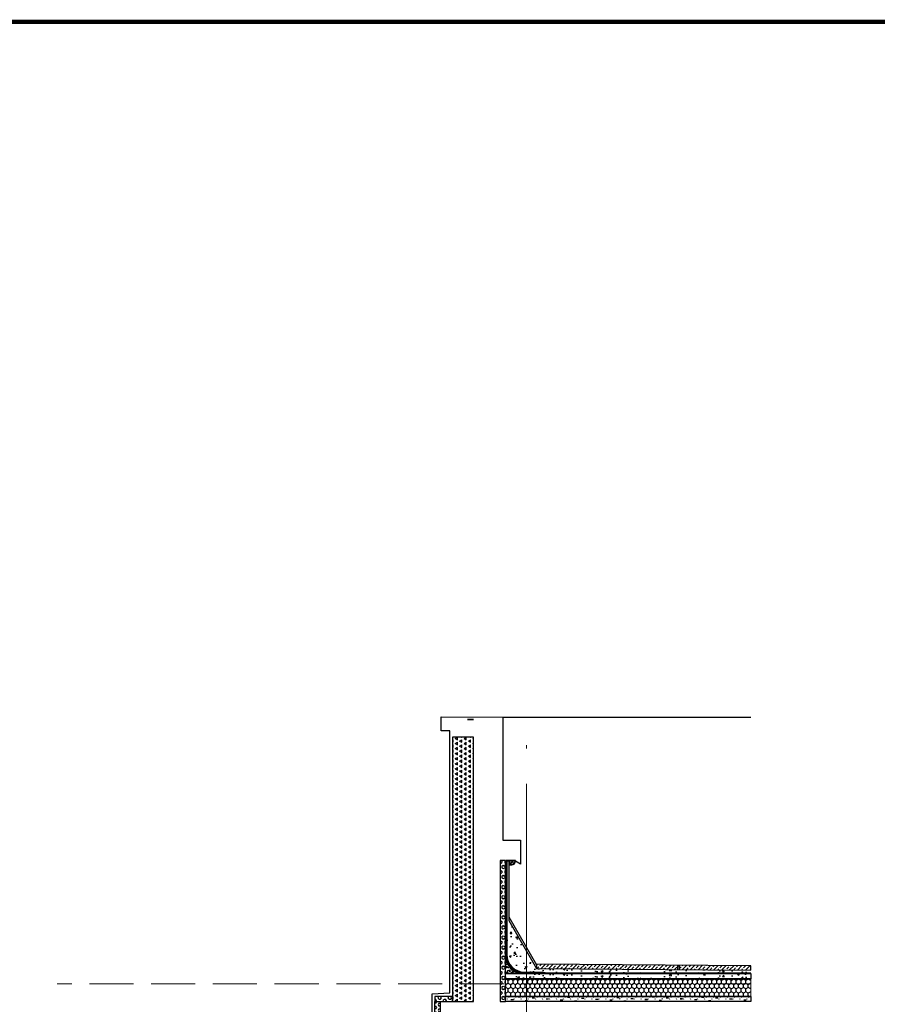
# Model space of a CAD drawing. Extents: x 447288 to 563800, y -194684 to 241749.
# Tile 34 of 91: x 472171 to 477034, y -155954 to -150371. Entities that reach past the tile are written whole.
import ezdxf

# ---------------------------------------------------------------- set-up
doc = ezdxf.new("R2010")
doc.units = 0
doc.header["$LTSCALE"] = 1000
doc.linetypes.add('DASH', pattern=[0.35, 0.25, -0.1])
doc.linetypes.add('DOTE', pattern=[2.4200000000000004, 2, -0.2, 0.02, -0.2])
doc.layers.get('0').update_dxf_attribs({"lineweight": 20})
doc.layers.add('A-ASIS', color=115, linetype='DASH', lineweight=0, plot=False)
for name, color, linetype in [('A-ELEV-LIN1', 40, 'Continuous'), ('A-ELEV-THIN', 7, 'Continuous'), ('A-OVER', 7, 'Continuous'), ('A-WATER-LAYER', 7, 'Continuous'), ('fill', 252, 'Continuous'), ('PUB_HATCH', 8, 'Continuous'), ('PUB_TITLE', 4, 'Continuous'), ('SURFACE', 6, 'Continuous'), ('详图填充-建筑用保温砂浆', 8, 'Continuous'), ('详图填充-细石混凝土、混凝土', 8, 'Continuous'), ('详图现充-水泥砂浆', 8, 'Continuous')]:
    doc.layers.add(name, color=color, linetype=linetype)
doc.layers.add('DOTE', color=10, linetype='DOTE', lineweight=9)
doc.layers.add('详图填充-防水层', color=126, linetype='Continuous', lineweight=200)

# ---------------------------------------------------------------- blocks, each defined once
blk = doc.blocks.new('*U223')
at = {"layer": 'fill'}
h = blk.add_hatch(dxfattribs=at)
h.set_pattern_fill('TRIANG', color=256, scale=10, angle=90, style=0)
h.set_pattern_definition([(150, (0, 4258.207532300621), (-24.74667295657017, -14.28749487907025), [14.2875, -14.2875]), (210, (0, 4258.207532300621), (-2.9565701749e-06, -28.57499487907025), [14.2875, -14.2875]), (90, (-12.37335, 4251.063782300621), (-24.74667, 14.2875), [14.2875, -14.2875])])
h.paths.add_polyline_path([(-20, 2929.103890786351), (100, 2929.103890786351), (100, 1429.10364151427), (-20, 1429.10364151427)])
at = {"layer": 'SURFACE'}
blk.add_lwpolyline([(-20, 2929.103890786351), (100, 2929.103890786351), (100, 1429.10364151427), (-20, 1429.10364151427)], close=True, dxfattribs=at)
blk = doc.blocks.new('*U226')
at = {"layer": 'PUB_HATCH'}
h = blk.add_hatch(dxfattribs=at)
h.set_pattern_fill('HEX', color=256, scale=10, style=0)
h.set_pattern_definition([(0, (-753576.2776752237, 93899.3072005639), (0, 16.49778), [9.525, -19.05]), (120, (-753576.2776752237, 93899.3072005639), (-14.28749658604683, -8.248889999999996), [9.524999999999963, -19.04999999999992]), (60, (-753566.7526752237, 93899.3072005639), (-14.28749658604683, 8.248890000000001), [9.525, -19.05])])
h.paths.add_polyline_path([(-30.00000275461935, 30.00000275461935), (-30.00000275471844, -99.99999889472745), (-9.90887e-11, -99.99999889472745), (0, 0), (69.99620991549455, -5.82077e-11), (69.99620991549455, 30.00000275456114)])
at = {"layer": 'SURFACE'}
blk.add_lwpolyline([(-30.00000275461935, 30.00000275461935), (-30.00000275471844, -99.99999889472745), (-9.90887e-11, -99.99999889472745), (0, 0), (69.99620991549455, -5.82077e-11), (69.99620991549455, 30.00000275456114)], close=True, dxfattribs=at)
blk = doc.blocks.new('*U225')
at = {"layer": 'PUB_HATCH'}
h = blk.add_hatch(dxfattribs=at)
h.set_pattern_fill('HEX', color=256, scale=10, style=0)
h.set_pattern_definition([(0, (-753576.2769993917, 93999.30724585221), (0, 16.49778), [9.525, -19.05]), (120, (-753576.2769993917, 93999.30724585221), (-14.28749658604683, -8.248889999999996), [9.524999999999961, -19.04999999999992]), (60, (-753566.7519993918, 93999.30724585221), (-14.28749658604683, 8.248890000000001), [9.525, -19.05])])
h.paths.add_polyline_path([(-30.00000275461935, 30.00000275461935), (-30.00000275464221, 4.63935975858e-05), (-2.28653e-11, 4.63935975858e-05), (0, 0), (69.99688574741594, -5.82077e-11), (69.99688574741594, 30.00000275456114)])
at = {"layer": 'SURFACE'}
blk.add_lwpolyline([(-30.00000275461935, 30.00000275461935), (-30.00000275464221, 4.63935975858e-05), (-2.28653e-11, 4.63935975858e-05), (0, 0), (69.99688574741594, -5.82077e-11), (69.99688574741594, 30.00000275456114)], close=True, dxfattribs=at)

msp = doc.modelspace()

# ---------------------------------------------------------------- hatches: boundary and pattern name
h = msp.add_hatch()
h.set_pattern_fill('ANSI33', color=253, scale=9.999999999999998)
h.set_pattern_definition([(45, (-396717.2068701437, -189334.1899540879), (-22.45064030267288, 22.45064030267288), []), (45, (-396694.7562201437, -189334.1899540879), (-22.45064030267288, 22.45064030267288), [15.875, -7.9375])])
h.paths.add_polyline_path([(476316.4849798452, -155760.4946704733), (476316.7349673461, -155735.4959203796), (475102.3383225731, -155726.3267377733), (475102.3383911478, -155751.3279884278)])
at = {"layer": 'PUB_HATCH'}
h = msp.add_hatch(dxfattribs=at)
h.set_pattern_fill('ANSI37', color=256, scale=8)
h.set_pattern_definition([(45, (-692676.0292068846, -202803.9807261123), (-8.980256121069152, 8.980256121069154), []), (135, (-692676.0292068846, -202803.9807261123), (-8.980256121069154, -8.980256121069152), [])])
edge = h.paths.add_edge_path()
edge.add_line((474945.3311566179, -155163.7631816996), (474962.5489195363, -155163.7631827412))
edge.add_arc((474960.7088882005, -155141.9874588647), 21.85332619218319, 274.8299740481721, 358.0013226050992)
edge.add_line((474982.5489195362, -155142.7496243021), (474945.33115793, -155142.7496245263))
edge.add_line((474945.33115793, -155142.7496245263), (474945.3311566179, -155163.7631816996))
h = msp.add_hatch(dxfattribs=at)
h.set_pattern_fill('HONEY', color=256, scale=10, angle=90)
h.set_pattern_definition([(90, (-33877.37365169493, -17818.30524418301), (-13.74815, 23.8125), [15.875, -31.75]), (210, (-33877.37365169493, -17818.30524418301), (-13.74815492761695, -23.81249715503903), [15.875, -31.75]), (150, (-33877.37365169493, -17818.30524418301), (-27.49630492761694, 2.8449609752e-06), [-31.75, 15.875])])
h.paths.add_polyline_path([(474925.3311580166, -155809.3834834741), (474925.3311580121, -155839.313028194), (474925.3311580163, -155839.3130281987), (474925.3311580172, -155909.3834834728), (476316.4849798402, -155909.3834850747), (476316.4849798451, -155809.3834850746)])
h = msp.add_hatch(dxfattribs=at)
h.set_pattern_fill('焦渣矿渣', color=256, scale=10)
h.set_pattern_definition([(0, (-32697.25853552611, -17768.23480995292), (20, 34.64), [4, -36]), (300, (-32697.25853552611, -17768.23480995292), (39.99911998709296, -0.0005080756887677), [4, -36]), (240, (-32693.25853552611, -17768.23480995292), (19.99911998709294, -34.64050807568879), [4, -36]), (270, (-32681.2585355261, -17768.23480995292), (40, -20.00000000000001), [6, -28.64]), (270, (-32677.2585355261, -17768.23480995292), (40, -20.00000000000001), [6, -28.64]), (270, (-32673.2585355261, -17768.23480995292), (40, -20.00000000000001), [6, -28.64])])
h.paths.add_polyline_path([(474925.3311580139, -155909.3834834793), (476316.4849798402, -155909.3834850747), (476316.4849798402, -155939.3130508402), (474925.3311580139, -155939.3130492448)])
at = {"layer": '详图填充-建筑用保温砂浆'}
h = msp.add_hatch(dxfattribs=at)
h.set_pattern_fill('HEX', color=256, scale=10, angle=270, style=0)
h.set_pattern_definition([(270, (-32335.87757651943, -17438.82378373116), (16.49778, -3e-15), [9.525, -19.05]), (29.99999999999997, (-32335.87757651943, -17438.82378373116), (-8.248889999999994, 14.28749658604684), [9.525, -19.05]), (330, (-32335.87757651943, -17448.34878373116), (8.248890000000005, 14.28749658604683), [9.525, -19.05])])
h.paths.add_polyline_path([(474925.3311579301, -155139.6421393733), (474895.3311579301, -155139.6421393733), (474895.3311580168, -155939.3130385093), (474925.3311580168, -155939.3130385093)])
at = {"layer": '详图填充-细石混凝土、混凝土'}
h = msp.add_hatch(dxfattribs=at)
h.set_pattern_fill('混凝土', color=256, scale=15)
h.set_pattern_definition([(50, (-361.4564402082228, 148.5582118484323), (107.589027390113, -9.412820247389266), [11.25, -123.75]), (355, (-361.4564402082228, 148.5582118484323), (-20.81270004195, 112.8288200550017), [9, -99]), (100.4514, (-352.4906882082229, 147.7738108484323), (86.77640725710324, 103.415931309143), [9.5610285, -105.1713168]), (46.1842, (-361.4564402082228, 178.5582118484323), (160.0861572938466, -24.82785214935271), [16.875, -185.625]), (96.6356, (-348.1159284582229, 176.4892157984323), (140.1994058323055, 146.1176806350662), [14.3415432, -157.75695]), (351.1842000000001, (-361.4564402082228, 178.5582118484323), (140.1992917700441, 146.1177901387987), [13.5, -148.5]), (21, (-346.4564402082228, 171.0582118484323), (89.53605781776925, -60.39283359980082), [11.25, -123.75]), (326, (-346.4564402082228, 171.0582118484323), (36.49729978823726, 108.7725067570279), [9, -99]), (71.4514, (-338.9951052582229, 166.0254709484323), (126.0333942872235, 48.37957450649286), [9.5610285, -105.1713168]), (37.5, (-361.4564402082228, 148.5582118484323), (1.8239782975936, 49.93407807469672), [0, -97.80000000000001, 0, -100.5, 0, -99.375]), (7.499999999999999, (-361.4564402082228, 148.5582118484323), (39.46043061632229, 59.16175678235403), [0, -57.3, 0, -95.54999999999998, 0, -37.875]), (327.5, (-394.9064402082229, 148.5582118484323), (80.07336542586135, -3.383230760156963), [0, -37.5, 0, -117, 0, -155.25]), (317.5, (-409.9064402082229, 148.5582118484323), (87.47792540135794, 15.01574734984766), [0, -48.75, 0, -77.69999999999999, 0, -110.25])])
edge = h.paths.add_edge_path()
edge.add_line((474945.3311580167, -155479.383483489), (475102.3383911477, -155751.3279884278))
edge.add_line((475102.3383911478, -155751.3279884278), (476316.7349774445, -155760.4946688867))
edge.add_line((476316.7349774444, -155760.4946688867), (476316.8104587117, -155780.4949537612))
edge.add_line((476316.8104587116, -155780.4949537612), (475145.7502122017, -155776.3834834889))
edge.add_line((475145.7502122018, -155776.383483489), (475039.5406851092, -155771.383483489))
edge.add_arc((475032.3025760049, -155672.676877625), 98.97163363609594, 180.1196065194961, 274.1939660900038, ccw=False)
edge.add_line((474933.3311580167, -155672.883483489), (474933.3311580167, -155479.5738499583))
edge.add_line((474933.3311580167, -155479.5738499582), (474945.3311580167, -155479.383483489))
h = msp.add_hatch(dxfattribs=at)
h.set_pattern_fill('混凝土', color=256, scale=5)
h.set_pattern_definition([(50, (-467555.8775765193, -289773.8052441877), (35.86300913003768, -3.137606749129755), [3.75, -41.25]), (355, (-467555.8775765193, -289773.8052441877), (-6.93756668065, 37.6096066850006), [3, -33]), (100.4514, (-467552.8889925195, -289774.0667111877), (28.92546908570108, 34.47197710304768), [3.1870095, -35.0571056]), (46.18420000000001, (-467555.8775765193, -289763.8052441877), (53.36205243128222, -8.275950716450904), [5.624999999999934, -61.87499999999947]), (96.6356, (-467551.4307392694, -289764.4949095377), (46.73313527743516, 48.70589354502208), [4.780514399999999, -52.58565]), (351.1842000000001, (-467555.8775765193, -289763.8052441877), (46.73309725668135, 48.70593004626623), [4.5, -49.5]), (21, (-467550.8775765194, -289766.3052441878), (29.84535260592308, -20.13094453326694), [3.75, -41.25]), (326, (-467550.8775765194, -289766.3052441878), (12.16576659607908, 36.25750225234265), [3, -33]), (71.4514, (-467548.3904648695, -289767.9828244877), (42.01113142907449, 16.12652483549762), [3.1870095, -35.0571056]), (37.5, (-467555.8775765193, -289773.8052441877), (0.6079927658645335, 16.64469269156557), [0, -32.6, 0, -33.5, 0, -33.125]), (7.499999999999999, (-467555.8775765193, -289773.8052441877), (13.15347687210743, 19.72058559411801), [0, -19.1, 0, -31.85, 0, -12.625]), (327.5, (-467567.0275765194, -289773.8052441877), (26.69112180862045, -1.127743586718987), [0, -12.5, 0, -39, 0, -51.75]), (317.5, (-467572.0275765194, -289773.8052441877), (29.15930846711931, 5.005249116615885), [0, -16.25, 0, -25.9, 0, -36.75])])
edge = h.paths.add_edge_path()
edge.add_line((475025.3311580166, -155779.383483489), (474925.3311580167, -155779.383483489))
edge.add_line((474925.3311580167, -155779.383483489), (474925.3311580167, -155679.383483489))
edge.add_arc((475025.3311580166, -155679.383483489), 100, 180, 270)
h = msp.add_hatch(dxfattribs=at)
h.set_pattern_fill('混凝土', color=256, scale=15)
h.set_pattern_definition([(50, (-361.3809589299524, 119.6696821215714), (107.589027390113, -9.412820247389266), [11.25, -123.75]), (355, (-361.3809589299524, 119.6696821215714), (-20.81270004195, 112.8288200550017), [9, -99]), (100.4514, (-352.4152069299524, 118.8852811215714), (86.77640725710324, 103.415931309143), [9.5610285, -105.1713168]), (46.1842, (-361.3809589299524, 149.6696821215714), (160.0861572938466, -24.82785214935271), [16.875, -185.625]), (96.6356, (-348.0404471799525, 147.6006860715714), (140.1994058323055, 146.1176806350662), [14.3415432, -157.75695]), (351.1842000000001, (-361.3809589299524, 149.6696821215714), (140.1992917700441, 146.1177901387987), [13.5, -148.5]), (21, (-346.3809589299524, 142.1696821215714), (89.53605781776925, -60.39283359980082), [11.25, -123.75]), (326, (-346.3809589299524, 142.1696821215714), (36.49729978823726, 108.7725067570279), [9, -99]), (71.4514, (-338.9196239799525, 137.1369412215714), (126.0333942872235, 48.37957450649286), [9.5610285, -105.1713168]), (37.5, (-361.3809589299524, 119.6696821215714), (1.8239782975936, 49.93407807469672), [0, -97.80000000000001, 0, -100.5, 0, -99.375]), (7.499999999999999, (-361.3809589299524, 119.6696821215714), (39.46043061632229, 59.16175678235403), [0, -57.3, 0, -95.54999999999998, 0, -37.875]), (327.5, (-394.8309589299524, 119.6696821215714), (80.07336542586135, -3.383230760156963), [0, -37.5, 0, -117, 0, -155.25]), (317.5, (-409.8309589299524, 119.6696821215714), (87.47792540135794, 15.01574734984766), [0, -48.75, 0, -77.69999999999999, 0, -110.25])])
h.paths.add_polyline_path([(474925.3311580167, -155779.383483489), (476316.4849798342, -155779.3834850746), (476316.4849798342, -155809.3834850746), (474925.3311580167, -155809.383483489)])

# ---------------------------------------------------------------- linework, layer by layer
msp.add_lwpolyline([(475102.3383911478, -155751.3279884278), (475102.3383225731, -155726.3267377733)])
at = {"layer": 'A-ASIS'}
msp.add_lwpolyline([(474925.3311580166, -155809.3834834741), (476316.4849798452, -155809.3834850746), (476316.4849798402, -155909.3834850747), (474925.3311580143, -155909.3834834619), (474925.3311580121, -155839.3130281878), (474925.3311580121, -155839.313028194)], close=True, dxfattribs=at)
msp.add_lwpolyline([(476316.7349673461, -155839.3124227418), (472383.3318234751, -155839.3124227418)], dxfattribs=at)
at = {"layer": 'A-ELEV-LIN1'}
msp.add_lwpolyline([(476316.4849798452, -155760.4946704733), (476316.7349673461, -155735.4959203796), (475102.3383225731, -155726.3267377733), (475102.3383911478, -155751.3279884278)], close=True, dxfattribs=at)
for points in [[(475902.3384077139, -155757.3666619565), (475902.3383391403, -155732.3658150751)], [(475912.338407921, -155757.4421453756), (475912.3383393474, -155732.4413035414)]]:
    msp.add_lwpolyline(points, dxfattribs=at)
at = {"layer": 'A-ELEV-THIN'}
msp.add_lwpolyline([(474945.3311566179, -155163.7631816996), (474962.5489195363, -155163.7631827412, 0.3797213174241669), (474982.5489195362, -155142.7496247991), (474982.5489195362, -155142.7496243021), (474945.33115793, -155142.7496245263)], format="xyb", close=True, dxfattribs=at)
at = {"layer": 'A-OVER'}
for points in [[(474510.3344128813, -156084.312696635), (474510.3342679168, -155894.3124243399), (474610.3311568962, -155889.2800774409), (474610.3311564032, -154404.312441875), (474560.3313157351, -154404.312441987), (474560.3313157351, -154324.3124421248), (474910.3311560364, -154327.1624002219)], [(474560.3313157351, -154324.3124421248), (474910.3311560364, -154327.1624002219), (474910.3311564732, -155024.3124269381), (475010.3299140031, -155024.3124277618), (475010.3299128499, -155159.3124288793), (474982.548916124, -155142.7496270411)], [(474910.3311560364, -154327.1624002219), (476316.7349673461, -154327.1624002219)]]:
    msp.add_lwpolyline(points, dxfattribs=at)
msp.add_lwpolyline([(474745.3311560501, -154339.3124421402), (474745.331156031, -154339.3124421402), (474710.331156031, -154339.3124421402), (474710.331156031, -154339.3124421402)], close=True, dxfattribs=at)
at = {"layer": 'A-WATER-LAYER'}
for points in [[(474925.3311579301, -155139.6421393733), (474925.3311580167, -155672.883483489, 0.414213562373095), (475031.8311580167, -155779.383483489), (475135.8351387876, -155779.383483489)], [(474928.3311579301, -155139.6421393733), (474928.3311580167, -155672.883483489, 0.4142135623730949), (475031.8311580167, -155776.383483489), (475135.8351387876, -155776.383483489)], [(474982.5485712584, -155139.6421393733), (474930.3311579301, -155139.6421393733), (474930.3311580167, -155672.883483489, 0.4142135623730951), (475031.8311580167, -155774.383483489), (475135.4660846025, -155774.383483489), (475145.0121038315, -155779.383483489), (476316.4849798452, -155779.3834850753)], [(474982.5485712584, -155142.7595401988), (474933.3311579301, -155142.7464274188), (474933.3311580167, -155672.883483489, 0.4142135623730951), (475031.8311580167, -155771.383483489), (475136.2041929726, -155771.383483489), (475145.7502122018, -155776.383483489), (476316.4849798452, -155776.3834850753)]]:
    msp.add_lwpolyline(points, format="xyb", dxfattribs=at)
for points in [[(474945.33115793, -155142.7496245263), (474945.3311580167, -155479.383483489), (475102.3383911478, -155751.3279884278), (476316.4849798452, -155760.4946704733)], [(474945.3311580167, -155459.383483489), (475102.3383362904, -155731.3278934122)]]:
    msp.add_lwpolyline(points, dxfattribs=at)
at = {"layer": 'DOTE'}
msp.add_line((475045.3280516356, -163964.1892434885), (475045.3280516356, -154327.1624002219), dxfattribs=at)
at = {"layer": 'PUB_HATCH'}
msp.add_lwpolyline([(474925.3311580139, -155909.3834834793), (476316.4849798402, -155909.3834850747), (476316.4849798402, -155939.3130508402), (474925.3311580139, -155939.3130492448)], close=True, dxfattribs=at)
at = {"layer": 'PUB_TITLE', "const_width": 25}
msp.add_lwpolyline([(462998.1543495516, -164733.7049119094), (483148.1543495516, -164733.7049119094), (483148.1543495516, -150383.7049119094), (462998.1543495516, -150383.7049119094)], close=True, dxfattribs=at)
at = {"layer": 'SURFACE', "linetype": 'ByBlock'}
msp.add_lwpolyline([(474925.3311579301, -155139.6421393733), (474895.3311579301, -155139.6421393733), (474895.3311580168, -155939.3130385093), (474925.3311580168, -155939.3130385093)], close=True, dxfattribs=at)
at = {"layer": 'SURFACE'}
msp.add_lwpolyline([(474925.3311580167, -155779.383483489), (476316.4849798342, -155779.3834850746), (476316.4849798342, -155809.3834850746), (474925.3311580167, -155809.383483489)], close=True, dxfattribs=at)
msp.add_lwpolyline([(476316.4849798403, -155909.3834850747), (476316.4849798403, -155909.3834850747), (474925.331158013, -155909.3834834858), (474925.3311580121, -155839.3130281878), (474925.3311580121, -155839.313028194), (474925.3311580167, -155809.3834834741), (476316.4849798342, -155809.3834850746)], dxfattribs=at)
at = {"layer": '详图填充-防水层', "linetype": 'DASH', "ltscale": 0.1, "const_width": 3}
for points in [[(474926.83115793, -155139.6421393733), (474926.8311580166, -155672.883483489, 0.4142135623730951), (475031.8311580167, -155777.883483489), (475135.8351387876, -155777.883483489)], [(474982.5485712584, -155141.2091556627), (474931.83115793, -155141.2095012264), (474931.8311580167, -155672.883483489, 0.4142135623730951), (475031.8311580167, -155772.883483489), (475135.8351387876, -155772.883483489), (475145.3811580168, -155777.883483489), (476316.4849798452, -155777.8834850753)]]:
    msp.add_lwpolyline(points, format="xyb", dxfattribs=at)
at = {"layer": '详图现充-水泥砂浆'}
msp.add_lwpolyline([(475025.3311580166, -155779.383483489), (474925.3311580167, -155779.383483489), (474925.3311580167, -155679.383483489, 0.4142135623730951)], format="xyb", close=True, dxfattribs=at)

# ---------------------------------------------------------------- block references
at = {"xscale": -1}
msp.add_blockref('*U223', (474725.3311564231, -157368.4163303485), dxfattribs=at)
msp.add_blockref('*U225', (474555.3349465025, -155939.3126650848))
at = {"xscale": -1, "rotation": 180}
msp.add_blockref('*U226', (474555.3349465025, -156039.3126175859), dxfattribs=at)

doc.saveas('drawing.dxf')
